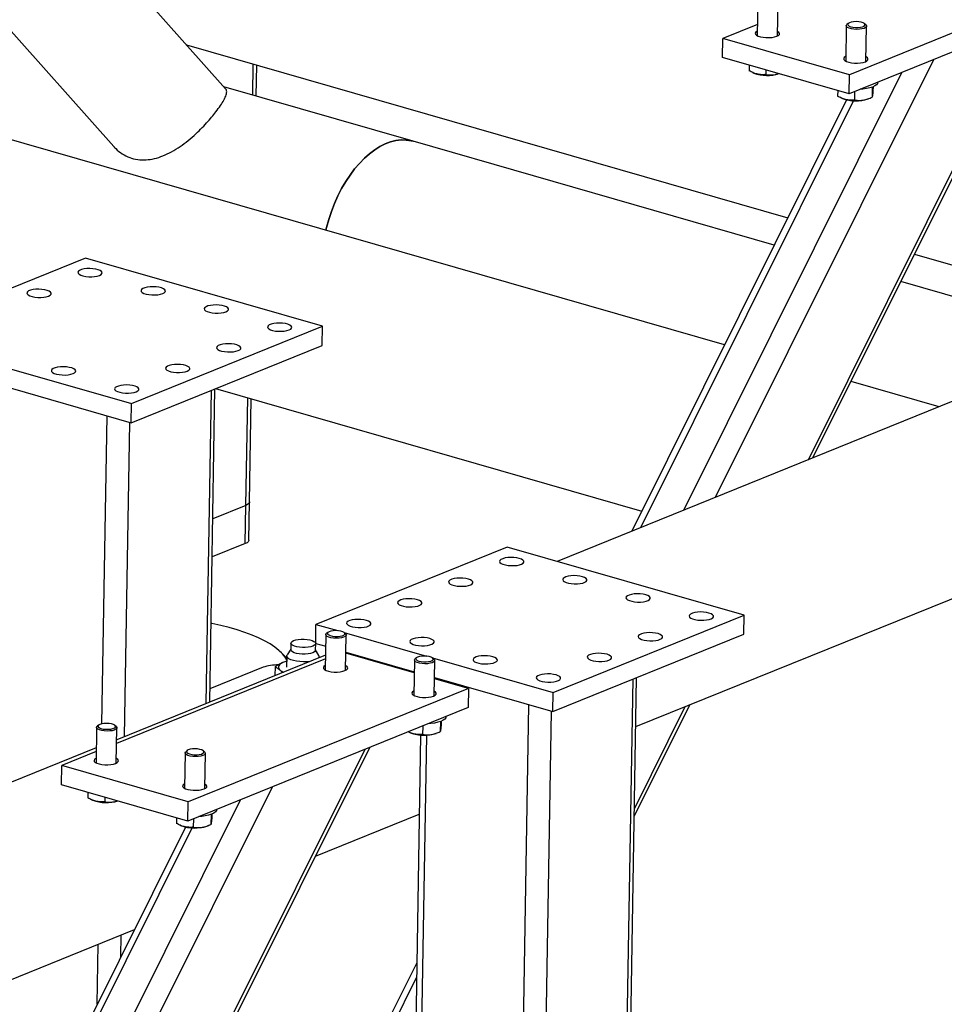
# Model space of a CAD drawing. Header units: millimetres. Extents: x 5 to 589, y 5 to 415.
# Tile 12 of 90: x 88 to 101, y 58 to 71. Entities that reach past the tile are written whole.
import ezdxf

# ---------------------------------------------------------------- set-up
doc = ezdxf.new("R2010")
doc.units = ezdxf.units.MM
doc.layers.add('TRAIT-FORT', color=4, linetype='Continuous', lineweight=25)

msp = doc.modelspace()

# ---------------------------------------------------------------- linework, layer by layer
at = {"layer": 'TRAIT-FORT', "color": 4, "linetype": 'Continuous', "lineweight": 25}
for p, q in [((90.98, 69.798), (89.026, 71.992)), ((103.015, 71.496), (99.284, 69.986)), ((103.011, 71.242), (99.28, 69.732)), ((98.065, 70.977), (98.057, 70.507)), ((98.327, 70.502), (98.335, 70.973)), ((87.905, 70.813), (89.493, 69.029)), ((98.738, 64.86), (101.641, 70.688)), ((98.799, 64.885), (101.703, 70.713)), ((99.27, 70.67), (99.252, 70.655)), ((99.504, 70.65), (99.487, 70.666)), ((98.059, 70.656), (97.601, 70.47)), ((99.243, 70.638), (99.235, 70.168)), ((99.505, 70.163), (99.513, 70.634)), ((97.597, 70.216), (97.601, 70.47)), ((99.284, 69.986), (97.601, 70.47)), ((90.458, 70.384), (98.465, 68.08)), ((97.503, 64.361), (100.407, 70.188)), ((99.28, 69.732), (97.597, 70.216)), ((91.342, 69.715), (91.349, 70.128)), ((91.389, 69.701), (91.396, 70.114)), ((97.079, 64.189), (99.983, 70.016)), ((97.951, 70.114), (97.949, 70.04)), ((97.993, 70.018), (98.013, 70.009)), ((98.174, 70.05), (98.173, 69.988)), ((99.28, 69.732), (99.284, 69.986)), ((99.663, 69.886), (99.663, 69.887)), ((97.622, 66.388), (85.553, 69.861)), ((93.476, 69.101), (90.955, 69.826)), ((99.129, 69.775), (99.128, 69.701)), ((99.353, 69.762), (99.351, 69.649)), ((99.589, 69.821), (99.587, 69.687)), ((99.599, 69.825), (99.598, 69.776)), ((99.248, 69.652), (96.387, 63.909)), ((96.507, 63.957), (99.338, 69.64)), ((99.171, 69.679), (99.191, 69.67)), ((99.532, 69.664), (99.559, 69.675)), ((98.284, 67.717), (93.476, 69.101)), ((89.114, 67.545), (86.57, 66.515)), ((92.269, 66.637), (89.114, 67.545)), ((100.15, 67.596), (103.029, 66.767)), ((102.575, 66.483), (99.969, 67.233)), ((89.725, 65.607), (92.269, 66.637)), ((92.265, 66.383), (92.269, 66.637)), ((86.57, 66.515), (89.725, 65.607)), ((89.721, 65.353), (92.265, 66.383)), ((102.574, 66.413), (95.393, 63.507)), ((86.565, 66.261), (89.721, 65.353)), ((100.481, 65.566), (99.307, 65.904)), ((90.72, 61.615), (90.791, 65.786)), ((90.768, 61.634), (90.838, 65.805)), ((90.844, 65.807), (96.519, 64.175)), ((91.25, 64.253), (91.274, 65.684)), ((89.721, 65.353), (89.725, 65.607)), ((91.298, 64.298), (91.321, 65.67)), ((89.334, 61.344), (89.403, 65.444)), ((89.635, 61.176), (89.706, 65.357)), ((96.441, 61.307), (104.935, 64.745)), ((91.25, 64.253), (90.809, 64.075)), ((91.242, 63.745), (91.25, 64.253)), ((91.29, 63.789), (91.298, 64.298)), ((91.242, 63.745), (90.801, 63.566)), ((94.727, 63.698), (92.183, 62.668)), ((97.883, 62.79), (94.727, 63.698)), ((92.179, 62.414), (92.183, 62.668)), ((92.183, 62.668), (92.475, 62.585)), ((95.339, 61.76), (97.883, 62.79)), ((97.879, 62.536), (97.883, 62.79)), ((92.343, 62.562), (92.325, 62.547)), ((92.557, 62.561), (93.653, 62.246)), ((92.577, 62.543), (92.559, 62.559)), ((95.335, 61.506), (97.879, 62.536)), ((91.849, 62.419), (91.848, 62.33)), ((92.177, 62.324), (92.179, 62.413)), ((92.179, 62.414), (92.313, 62.376)), ((92.315, 62.531), (92.307, 62.061)), ((92.578, 62.056), (92.586, 62.526)), ((91.724, 62.291), (91.699, 62.313)), ((91.848, 62.336), (91.8, 62.262)), ((92.223, 62.255), (92.177, 62.33)), ((93.491, 62.022), (92.581, 62.284)), ((92.582, 62.298), (93.491, 62.037)), ((92.31, 62.21), (89.529, 61.084)), ((92.311, 62.259), (89.53, 61.133)), ((91.794, 62.178), (91.756, 62.166)), ((91.795, 62.247), (91.792, 62.097)), ((92.227, 62.225), (92.227, 62.24)), ((93.493, 62.192), (93.486, 61.722)), ((93.521, 62.223), (93.503, 62.208)), ((93.735, 62.222), (95.339, 61.76)), ((93.755, 62.204), (93.738, 62.22)), ((93.756, 61.717), (93.764, 62.187)), ((91.478, 62.097), (90.771, 61.811)), ((91.638, 62.101), (91.636, 61.986)), ((91.706, 62.058), (91.737, 62.027)), ((93.76, 61.959), (95.335, 61.506)), ((94.213, 61.814), (93.76, 61.945)), ((96.073, 42.312), (96.405, 61.939)), ((96.121, 42.357), (96.452, 61.958)), ((94.213, 61.814), (90.482, 60.304)), ((94.213, 61.814), (94.209, 61.56)), ((95.335, 61.506), (95.339, 61.76)), ((94.209, 61.56), (90.477, 60.05)), ((94.684, 41.866), (95.017, 61.598)), ((94.988, 41.873), (95.319, 61.511)), ((96.421, 60.112), (97.161, 61.598)), ((96.423, 60.214), (97.1, 61.573)), ((93.839, 61.375), (93.837, 61.24)), ((93.85, 61.379), (93.849, 61.33)), ((93.913, 61.44), (93.913, 61.441)), ((89.262, 61.295), (89.255, 60.825)), ((89.29, 61.327), (89.272, 61.311)), ((89.524, 61.307), (89.507, 61.323)), ((89.525, 60.82), (89.533, 61.291)), ((93.422, 61.232), (93.441, 61.223)), ((93.604, 61.315), (93.602, 61.203)), ((93.783, 61.218), (93.809, 61.228)), ((93.576, 61.194), (93.257, 42.312)), ((93.337, 42.253), (93.657, 61.194)), ((89.258, 61.023), (80.977, 57.671)), ((82.215, 39.585), (92.9, 61.031)), ((82.217, 39.687), (92.839, 61.006)), ((89.257, 60.974), (88.798, 60.788)), ((90.468, 60.988), (90.45, 60.972)), ((90.702, 60.968), (90.685, 60.984)), ((90.441, 60.956), (90.433, 60.486)), ((90.703, 60.481), (90.711, 60.952)), ((88.794, 60.534), (88.798, 60.788)), ((90.482, 60.304), (88.798, 60.788)), ((82.251, 41.734), (91.604, 60.506)), ((90.477, 60.05), (88.794, 60.534)), ((82.321, 42.554), (91.18, 60.334)), ((89.148, 60.432), (89.147, 60.357)), ((89.191, 60.335), (89.21, 60.327)), ((89.372, 60.368), (89.371, 60.306)), ((90.477, 60.05), (90.482, 60.304)), ((90.86, 60.204), (90.86, 60.205)), ((90.326, 60.093), (90.325, 60.018)), ((90.551, 60.079), (90.549, 59.967)), ((90.786, 60.139), (90.784, 60.005)), ((90.797, 60.143), (90.796, 60.094)), ((92.178, 59.581), (93.558, 60.14)), ((90.446, 59.97), (82.066, 43.151)), ((82.149, 43.127), (90.536, 59.958)), ((90.369, 59.996), (90.389, 59.988)), ((90.73, 59.982), (90.756, 59.993)), ((82.025, 55.471), (89.766, 58.605)), ((89.585, 58.243), (89.59, 58.534)), ((89.271, 57.611), (89.284, 58.41)), ((93.525, 58.164), (90.868, 52.833)), ((90.952, 52.809), (93.521, 57.966))]:
    msp.add_line(p, q, dxfattribs=at)
at = {"layer": 'TRAIT-FORT', "color": 4, "linetype": 'Continuous', "lineweight": 25, "flags": 128}
for points in [[(99.262, 70.657), (99.266, 70.646), (99.28, 70.635), (99.302, 70.625), (99.331, 70.619), (99.365, 70.615), (99.399, 70.615), (99.432, 70.618), (99.46, 70.625), (99.481, 70.634), (99.492, 70.645), (99.494, 70.656), (99.485, 70.668), (99.467, 70.678), (99.441, 70.686), (99.409, 70.691), (99.375, 70.693), (99.341, 70.692), (99.31, 70.687), (99.285, 70.679), (99.269, 70.669), (99.262, 70.657)], [(98.058, 70.568), (98.055, 70.566), (98.038, 70.554), (98.031, 70.54), (98.034, 70.526), (98.047, 70.513), (98.069, 70.501), (98.099, 70.492), (98.135, 70.485), (98.174, 70.481), (98.215, 70.48), (98.254, 70.483), (98.289, 70.49), (98.319, 70.499)], [(98.319, 70.499), (98.34, 70.51), (98.352, 70.523), (98.354, 70.537), (98.346, 70.55), (98.328, 70.563), (98.328, 70.563)], [(99.243, 70.64), (99.25, 70.652), (99.252, 70.655)], [(99.504, 70.65), (99.513, 70.638), (99.511, 70.626), (99.5, 70.614), (99.479, 70.604), (99.451, 70.596), (99.418, 70.592), (99.381, 70.59), (99.345, 70.592), (99.311, 70.597), (99.282, 70.605), (99.26, 70.616), (99.247, 70.628), (99.243, 70.64), (99.243, 70.64)], [(99.236, 70.229), (99.233, 70.227), (99.216, 70.215), (99.209, 70.201), (99.212, 70.187), (99.225, 70.174), (99.247, 70.162), (99.277, 70.153), (99.313, 70.146), (99.352, 70.142), (99.393, 70.141), (99.432, 70.144), (99.468, 70.151), (99.497, 70.16)], [(99.497, 70.16), (99.518, 70.171), (99.53, 70.184), (99.532, 70.198), (99.524, 70.211), (99.506, 70.224), (99.506, 70.224)], [(99.663, 69.886), (99.659, 69.871), (99.646, 69.854), (99.624, 69.838), (99.594, 69.823), (99.556, 69.811), (99.513, 69.801), (99.464, 69.795), (99.427, 69.792)], [(92.313, 67.916), (92.322, 67.951), (92.353, 68.06), (92.388, 68.167), (92.429, 68.272), (92.475, 68.373), (92.525, 68.47), (92.579, 68.563), (92.636, 68.65), (92.697, 68.732), (92.761, 68.806), (92.827, 68.874), (92.895, 68.934), (92.965, 68.987), (93.035, 69.031), (93.106, 69.066), (93.177, 69.093), (93.248, 69.11), (93.317, 69.118), (93.385, 69.117), (93.451, 69.107), (93.476, 69.101)], [(93.476, 69.101), (93.451, 69.107), (93.385, 69.117), (93.317, 69.118), (93.248, 69.11), (93.177, 69.093), (93.106, 69.066), (93.035, 69.031), (92.965, 68.987), (92.895, 68.934), (92.827, 68.874), (92.761, 68.806), (92.697, 68.732), (92.636, 68.65), (92.579, 68.563), (92.525, 68.47), (92.475, 68.373), (92.429, 68.272), (92.388, 68.167), (92.353, 68.06), (92.322, 67.951), (92.313, 67.916)], [(89.301, 67.315), (89.322, 67.326), (89.334, 67.339), (89.337, 67.353), (89.328, 67.366), (89.311, 67.379), (89.284, 67.39), (89.251, 67.398), (89.213, 67.404), (89.173, 67.406), (89.133, 67.405), (89.095, 67.4), (89.062, 67.392), (89.037, 67.382), (89.02, 67.37), (89.013, 67.356), (89.016, 67.343), (89.029, 67.329), (89.051, 67.317), (89.081, 67.308), (89.117, 67.301), (89.157, 67.297), (89.197, 67.296), (89.236, 67.299), (89.272, 67.306), (89.301, 67.315)], [(88.623, 67.04), (88.644, 67.052), (88.656, 67.065), (88.658, 67.078), (88.65, 67.092), (88.632, 67.104), (88.606, 67.115), (88.573, 67.124), (88.535, 67.129), (88.494, 67.131), (88.454, 67.13), (88.417, 67.125), (88.384, 67.118), (88.358, 67.107), (88.342, 67.095), (88.334, 67.082), (88.338, 67.068), (88.351, 67.055), (88.373, 67.043), (88.403, 67.033), (88.439, 67.026), (88.478, 67.022), (88.519, 67.022), (88.558, 67.025), (88.593, 67.031), (88.623, 67.04)], [(90.143, 67.073), (90.164, 67.084), (90.176, 67.097), (90.178, 67.111), (90.17, 67.124), (90.152, 67.137), (90.126, 67.148), (90.093, 67.156), (90.055, 67.162), (90.014, 67.164), (89.974, 67.163), (89.936, 67.158), (89.904, 67.15), (89.878, 67.14), (89.862, 67.128), (89.854, 67.114), (89.858, 67.1), (89.871, 67.087), (89.893, 67.075), (89.923, 67.066), (89.959, 67.059), (89.998, 67.055), (90.039, 67.054), (90.078, 67.057), (90.113, 67.064), (90.143, 67.073)], [(90.984, 66.831), (91.006, 66.842), (91.018, 66.855), (91.02, 66.869), (91.011, 66.882), (90.994, 66.895), (90.967, 66.906), (90.934, 66.914), (90.896, 66.92), (90.856, 66.922), (90.816, 66.92), (90.778, 66.916), (90.745, 66.908), (90.72, 66.898), (90.703, 66.885), (90.696, 66.872), (90.699, 66.858), (90.712, 66.845), (90.734, 66.833), (90.764, 66.823), (90.8, 66.816), (90.84, 66.813), (90.88, 66.812), (90.92, 66.815), (90.955, 66.821), (90.984, 66.831)], [(91.826, 66.588), (91.847, 66.6), (91.859, 66.613), (91.861, 66.626), (91.853, 66.64), (91.835, 66.653), (91.809, 66.664), (91.776, 66.672), (91.738, 66.677), (91.697, 66.68), (91.657, 66.678), (91.62, 66.674), (91.587, 66.666), (91.561, 66.656), (91.545, 66.643), (91.538, 66.63), (91.541, 66.616), (91.554, 66.603), (91.576, 66.591), (91.606, 66.581), (91.642, 66.574), (91.681, 66.57), (91.722, 66.57), (91.761, 66.573), (91.796, 66.579), (91.826, 66.588)], [(91.147, 66.314), (91.169, 66.325), (91.181, 66.338), (91.183, 66.352), (91.175, 66.365), (91.157, 66.378), (91.131, 66.389), (91.097, 66.397), (91.059, 66.403), (91.019, 66.405), (90.979, 66.404), (90.941, 66.399), (90.909, 66.391), (90.883, 66.381), (90.866, 66.369), (90.859, 66.355), (90.862, 66.342), (90.875, 66.328), (90.897, 66.316), (90.927, 66.307), (90.963, 66.3), (91.003, 66.296), (91.043, 66.295), (91.083, 66.298), (91.118, 66.305), (91.147, 66.314)], [(88.949, 66.007), (88.97, 66.018), (88.982, 66.031), (88.984, 66.045), (88.976, 66.058), (88.959, 66.071), (88.932, 66.082), (88.899, 66.09), (88.861, 66.096), (88.821, 66.098), (88.78, 66.097), (88.743, 66.092), (88.71, 66.084), (88.685, 66.074), (88.668, 66.062), (88.661, 66.048), (88.664, 66.034), (88.677, 66.021), (88.699, 66.009), (88.729, 66), (88.765, 65.993), (88.804, 65.989), (88.845, 65.988), (88.884, 65.991), (88.92, 65.998), (88.949, 66.007)], [(90.469, 66.039), (90.49, 66.051), (90.502, 66.064), (90.504, 66.077), (90.496, 66.091), (90.478, 66.103), (90.452, 66.114), (90.419, 66.123), (90.381, 66.128), (90.341, 66.13), (90.3, 66.129), (90.263, 66.124), (90.23, 66.117), (90.205, 66.106), (90.188, 66.094), (90.181, 66.081), (90.184, 66.067), (90.197, 66.054), (90.219, 66.042), (90.249, 66.032), (90.285, 66.025), (90.324, 66.021), (90.365, 66.021), (90.404, 66.024), (90.44, 66.03), (90.469, 66.039)], [(89.79, 65.765), (89.812, 65.776), (89.824, 65.789), (89.826, 65.803), (89.818, 65.816), (89.8, 65.829), (89.774, 65.84), (89.741, 65.848), (89.703, 65.854), (89.662, 65.856), (89.622, 65.855), (89.584, 65.85), (89.552, 65.842), (89.526, 65.832), (89.509, 65.82), (89.502, 65.806), (89.505, 65.792), (89.518, 65.779), (89.541, 65.767), (89.571, 65.758), (89.606, 65.751), (89.646, 65.747), (89.687, 65.746), (89.726, 65.749), (89.761, 65.755), (89.79, 65.765)], [(91.298, 64.298), (91.297, 64.292), (91.289, 64.278), (91.273, 64.265), (91.25, 64.253)], [(91.298, 64.298), (91.297, 64.292), (91.289, 64.278), (91.273, 64.265), (91.25, 64.253)], [(91.29, 63.789), (91.289, 63.783), (91.281, 63.769), (91.265, 63.756), (91.242, 63.745)], [(94.89, 63.546), (94.856, 63.553), (94.817, 63.558), (94.776, 63.559), (94.737, 63.557), (94.7, 63.552), (94.669, 63.543), (94.646, 63.532), (94.631, 63.52), (94.627, 63.506), (94.632, 63.492), (94.648, 63.479), (94.672, 63.468), (94.704, 63.459), (94.741, 63.453), (94.781, 63.45), (94.821, 63.45), (94.86, 63.454), (94.894, 63.461), (94.921, 63.471), (94.94, 63.483), (94.95, 63.496), (94.949, 63.51), (94.939, 63.523), (94.919, 63.535), (94.89, 63.546)], [(94.212, 63.271), (94.177, 63.279), (94.139, 63.283), (94.098, 63.285), (94.058, 63.283), (94.022, 63.277), (93.991, 63.269), (93.967, 63.258), (93.953, 63.245), (93.948, 63.231), (93.954, 63.218), (93.969, 63.205), (93.993, 63.193), (94.025, 63.184), (94.062, 63.178), (94.102, 63.175), (94.143, 63.176), (94.181, 63.179), (94.215, 63.186), (94.243, 63.196), (94.262, 63.208), (94.271, 63.221), (94.271, 63.235), (94.26, 63.248), (94.24, 63.261), (94.212, 63.271)], [(95.732, 63.303), (95.697, 63.311), (95.659, 63.316), (95.618, 63.317), (95.578, 63.315), (95.542, 63.31), (95.511, 63.301), (95.487, 63.29), (95.473, 63.278), (95.468, 63.264), (95.474, 63.25), (95.489, 63.237), (95.513, 63.226), (95.545, 63.217), (95.582, 63.211), (95.622, 63.208), (95.663, 63.208), (95.701, 63.212), (95.735, 63.219), (95.763, 63.229), (95.782, 63.24), (95.791, 63.254), (95.791, 63.267), (95.78, 63.281), (95.76, 63.293), (95.732, 63.303)], [(96.574, 63.061), (96.539, 63.069), (96.5, 63.074), (96.46, 63.075), (96.42, 63.073), (96.383, 63.067), (96.352, 63.059), (96.329, 63.048), (96.314, 63.035), (96.31, 63.022), (96.315, 63.008), (96.331, 62.995), (96.355, 62.984), (96.387, 62.975), (96.424, 62.968), (96.464, 62.965), (96.504, 62.966), (96.543, 62.97), (96.577, 62.977), (96.604, 62.986), (96.623, 62.998), (96.633, 63.012), (96.632, 63.025), (96.622, 63.039), (96.602, 63.051), (96.574, 63.061)], [(93.534, 62.996), (93.499, 63.004), (93.46, 63.009), (93.42, 63.01), (93.38, 63.008), (93.343, 63.002), (93.312, 62.994), (93.289, 62.983), (93.274, 62.97), (93.27, 62.957), (93.275, 62.943), (93.291, 62.93), (93.315, 62.919), (93.347, 62.91), (93.384, 62.903), (93.424, 62.9), (93.464, 62.901), (93.503, 62.905), (93.537, 62.912), (93.564, 62.922), (93.583, 62.933), (93.593, 62.947), (93.592, 62.96), (93.582, 62.974), (93.562, 62.986), (93.534, 62.996)], [(97.415, 62.819), (97.38, 62.827), (97.342, 62.832), (97.301, 62.833), (97.261, 62.831), (97.225, 62.825), (97.194, 62.817), (97.17, 62.806), (97.156, 62.793), (97.151, 62.78), (97.157, 62.766), (97.172, 62.753), (97.197, 62.742), (97.228, 62.733), (97.265, 62.726), (97.305, 62.723), (97.346, 62.724), (97.384, 62.728), (97.418, 62.735), (97.446, 62.744), (97.465, 62.756), (97.474, 62.769), (97.474, 62.783), (97.463, 62.797), (97.443, 62.809), (97.415, 62.819)], [(91.794, 62.198), (91.773, 62.231), (91.736, 62.277), (91.69, 62.322), (91.635, 62.365), (91.571, 62.408), (91.499, 62.449), (91.419, 62.488), (91.332, 62.525), (91.237, 62.561), (91.136, 62.594), (91.028, 62.625), (90.915, 62.653), (90.797, 62.679), (90.786, 62.681)], [(92.855, 62.722), (92.821, 62.729), (92.782, 62.734), (92.741, 62.735), (92.701, 62.733), (92.665, 62.728), (92.634, 62.719), (92.61, 62.709), (92.596, 62.696), (92.591, 62.682), (92.597, 62.669), (92.612, 62.656), (92.637, 62.644), (92.668, 62.635), (92.705, 62.629), (92.745, 62.626), (92.786, 62.626), (92.824, 62.63), (92.858, 62.637), (92.886, 62.647), (92.905, 62.659), (92.915, 62.672), (92.914, 62.686), (92.903, 62.699), (92.883, 62.711), (92.855, 62.722)], [(92.315, 62.533), (92.322, 62.545), (92.325, 62.547)], [(92.577, 62.543), (92.585, 62.531), (92.583, 62.518), (92.572, 62.507), (92.551, 62.497), (92.523, 62.489), (92.49, 62.484), (92.454, 62.483), (92.417, 62.485), (92.383, 62.49), (92.354, 62.498), (92.332, 62.508), (92.319, 62.52), (92.315, 62.533), (92.315, 62.533)], [(92.335, 62.55), (92.338, 62.538), (92.352, 62.527), (92.374, 62.518), (92.403, 62.511), (92.437, 62.508), (92.471, 62.507), (92.504, 62.511), (92.532, 62.517), (92.553, 62.526), (92.565, 62.537), (92.566, 62.549), (92.558, 62.56), (92.539, 62.571), (92.513, 62.579), (92.482, 62.584), (92.447, 62.586), (92.413, 62.584), (92.382, 62.579), (92.358, 62.571), (92.341, 62.561), (92.335, 62.55)], [(96.737, 62.545), (96.702, 62.552), (96.663, 62.557), (96.623, 62.558), (96.583, 62.556), (96.546, 62.551), (96.515, 62.542), (96.492, 62.531), (96.477, 62.519), (96.473, 62.505), (96.478, 62.491), (96.494, 62.478), (96.518, 62.467), (96.55, 62.458), (96.587, 62.452), (96.627, 62.449), (96.667, 62.449), (96.706, 62.453), (96.74, 62.46), (96.767, 62.47), (96.786, 62.482), (96.796, 62.495), (96.795, 62.509), (96.785, 62.522), (96.765, 62.534), (96.737, 62.545)], [(92.142, 62.379), (92.114, 62.37), (92.08, 62.364), (92.041, 62.361), (92.002, 62.361), (91.963, 62.364), (91.927, 62.37), (91.896, 62.379), (91.872, 62.39), (91.856, 62.403), (91.849, 62.416), (91.852, 62.429), (91.865, 62.442), (91.886, 62.453), (91.914, 62.462), (91.948, 62.468), (91.987, 62.472), (92.026, 62.472), (92.065, 62.468), (92.101, 62.462), (92.132, 62.453), (92.156, 62.442), (92.172, 62.43), (92.179, 62.416), (92.176, 62.403), (92.163, 62.39), (92.142, 62.379)], [(93.697, 62.48), (93.662, 62.487), (93.623, 62.492), (93.583, 62.493), (93.543, 62.491), (93.506, 62.486), (93.475, 62.477), (93.452, 62.466), (93.437, 62.454), (93.433, 62.44), (93.438, 62.426), (93.454, 62.413), (93.478, 62.402), (93.51, 62.393), (93.547, 62.387), (93.587, 62.384), (93.627, 62.384), (93.666, 62.388), (93.7, 62.395), (93.727, 62.405), (93.746, 62.417), (93.756, 62.43), (93.756, 62.444), (93.745, 62.457), (93.725, 62.469), (93.697, 62.48)], [(91.724, 62.291), (91.761, 62.254), (91.794, 62.214)], [(92.177, 62.324), (92.174, 62.314), (92.162, 62.301), (92.141, 62.29), (92.112, 62.281), (92.078, 62.275), (92.04, 62.272), (92, 62.272), (91.961, 62.275), (91.925, 62.281), (91.894, 62.29), (91.87, 62.301), (91.854, 62.314), (91.848, 62.327), (91.848, 62.33)], [(96.058, 62.27), (96.024, 62.278), (95.985, 62.282), (95.944, 62.284), (95.904, 62.282), (95.868, 62.276), (95.837, 62.268), (95.813, 62.257), (95.799, 62.244), (95.794, 62.231), (95.8, 62.217), (95.815, 62.204), (95.84, 62.192), (95.871, 62.183), (95.908, 62.177), (95.948, 62.174), (95.989, 62.175), (96.027, 62.178), (96.061, 62.185), (96.089, 62.195), (96.108, 62.207), (96.118, 62.22), (96.117, 62.234), (96.106, 62.247), (96.086, 62.26), (96.058, 62.27)], [(91.756, 62.166), (91.732, 62.154), (91.712, 62.142), (91.697, 62.129), (91.688, 62.115), (91.684, 62.101), (91.686, 62.086), (91.693, 62.072), (91.706, 62.058)], [(91.794, 62.179), (91.785, 62.176), (91.756, 62.166)], [(92.106, 62.176), (92.063, 62.171), (92.017, 62.17), (91.97, 62.172), (91.925, 62.177), (91.885, 62.186), (91.85, 62.197), (91.823, 62.21), (91.804, 62.225), (91.796, 62.241), (91.797, 62.256), (91.8, 62.262)], [(93.494, 62.194), (93.5, 62.206), (93.503, 62.208)], [(93.755, 62.204), (93.763, 62.192), (93.761, 62.179), (93.75, 62.168), (93.729, 62.158), (93.701, 62.15), (93.668, 62.145), (93.632, 62.144), (93.595, 62.146), (93.561, 62.151), (93.532, 62.159), (93.51, 62.169), (93.497, 62.181), (93.494, 62.194), (93.494, 62.194)], [(93.513, 62.211), (93.516, 62.199), (93.53, 62.188), (93.552, 62.179), (93.582, 62.172), (93.615, 62.169), (93.65, 62.168), (93.682, 62.172), (93.71, 62.178), (93.731, 62.187), (93.743, 62.198), (93.744, 62.21), (93.736, 62.221), (93.717, 62.232), (93.691, 62.24), (93.66, 62.245), (93.625, 62.247), (93.591, 62.245), (93.561, 62.24), (93.536, 62.232), (93.519, 62.222), (93.513, 62.211)], [(94.538, 62.237), (94.504, 62.245), (94.465, 62.25), (94.424, 62.251), (94.384, 62.249), (94.348, 62.244), (94.317, 62.235), (94.293, 62.224), (94.279, 62.212), (94.274, 62.198), (94.28, 62.184), (94.295, 62.171), (94.32, 62.16), (94.351, 62.151), (94.388, 62.145), (94.428, 62.142), (94.469, 62.142), (94.507, 62.146), (94.541, 62.153), (94.569, 62.163), (94.588, 62.174), (94.598, 62.188), (94.597, 62.201), (94.587, 62.215), (94.566, 62.227), (94.538, 62.237)], [(92.308, 62.121), (92.305, 62.12), (92.288, 62.107), (92.281, 62.094), (92.284, 62.08), (92.297, 62.067), (92.319, 62.055), (92.349, 62.045), (92.385, 62.038), (92.425, 62.034), (92.465, 62.034), (92.505, 62.037), (92.54, 62.043), (92.569, 62.052)], [(92.569, 62.052), (92.591, 62.064), (92.603, 62.077), (92.605, 62.09), (92.597, 62.104), (92.579, 62.117), (92.579, 62.117)], [(95.38, 61.995), (95.345, 62.003), (95.306, 62.008), (95.266, 62.009), (95.226, 62.007), (95.189, 62.001), (95.158, 61.993), (95.135, 61.982), (95.121, 61.969), (95.116, 61.956), (95.122, 61.942), (95.137, 61.929), (95.161, 61.918), (95.193, 61.909), (95.23, 61.902), (95.27, 61.899), (95.31, 61.9), (95.349, 61.904), (95.383, 61.911), (95.41, 61.921), (95.43, 61.932), (95.439, 61.946), (95.439, 61.959), (95.428, 61.973), (95.408, 61.985), (95.38, 61.995)], [(93.487, 61.782), (93.483, 61.781), (93.466, 61.768), (93.459, 61.755), (93.462, 61.741), (93.475, 61.728), (93.498, 61.716), (93.528, 61.706), (93.563, 61.699), (93.603, 61.695), (93.644, 61.695), (93.683, 61.698), (93.718, 61.704), (93.747, 61.713)], [(93.747, 61.713), (93.769, 61.725), (93.781, 61.738), (93.783, 61.751), (93.775, 61.765), (93.757, 61.778), (93.757, 61.778)], [(93.913, 61.44), (93.91, 61.425), (93.897, 61.407), (93.875, 61.391), (93.844, 61.377), (93.807, 61.365), (93.763, 61.355), (93.714, 61.348), (93.678, 61.345)], [(89.263, 61.297), (89.269, 61.309), (89.272, 61.311)], [(89.524, 61.307), (89.532, 61.295), (89.53, 61.283), (89.519, 61.271), (89.498, 61.261), (89.47, 61.253), (89.437, 61.249), (89.401, 61.247), (89.364, 61.249), (89.33, 61.254), (89.301, 61.262), (89.279, 61.273), (89.266, 61.284), (89.263, 61.297), (89.263, 61.297)], [(89.282, 61.314), (89.285, 61.302), (89.299, 61.291), (89.321, 61.282), (89.351, 61.275), (89.384, 61.272), (89.419, 61.272), (89.451, 61.275), (89.479, 61.281), (89.5, 61.291), (89.512, 61.301), (89.513, 61.313), (89.505, 61.325), (89.486, 61.335), (89.46, 61.343), (89.429, 61.348), (89.394, 61.35), (89.36, 61.348), (89.33, 61.344), (89.305, 61.336), (89.288, 61.326), (89.282, 61.314)], [(90.441, 60.958), (90.447, 60.97), (90.45, 60.972)], [(90.702, 60.968), (90.71, 60.956), (90.709, 60.944), (90.697, 60.932), (90.677, 60.922), (90.649, 60.914), (90.615, 60.91), (90.579, 60.908), (90.542, 60.91), (90.508, 60.915), (90.479, 60.923), (90.457, 60.934), (90.444, 60.946), (90.441, 60.958), (90.441, 60.958)], [(90.46, 60.975), (90.464, 60.963), (90.477, 60.953), (90.5, 60.943), (90.529, 60.936), (90.562, 60.933), (90.597, 60.933), (90.63, 60.936), (90.658, 60.942), (90.678, 60.952), (90.69, 60.962), (90.692, 60.974), (90.683, 60.986), (90.665, 60.996), (90.639, 61.004), (90.607, 61.009), (90.573, 61.011), (90.538, 61.009), (90.508, 61.005), (90.483, 60.997), (90.467, 60.987), (90.46, 60.975)], [(89.256, 60.886), (89.252, 60.884), (89.235, 60.872), (89.228, 60.858), (89.231, 60.844), (89.244, 60.831), (89.267, 60.819), (89.297, 60.81), (89.332, 60.803), (89.372, 60.799), (89.412, 60.798), (89.452, 60.801), (89.487, 60.808), (89.516, 60.817)], [(89.516, 60.817), (89.538, 60.828), (89.55, 60.841), (89.552, 60.855), (89.544, 60.868), (89.526, 60.881), (89.526, 60.881)], [(90.434, 60.547), (90.43, 60.545), (90.413, 60.533), (90.406, 60.519), (90.409, 60.505), (90.422, 60.492), (90.445, 60.48), (90.475, 60.471), (90.511, 60.464), (90.55, 60.46), (90.591, 60.459), (90.63, 60.462), (90.665, 60.469), (90.695, 60.478)], [(90.695, 60.478), (90.716, 60.489), (90.728, 60.502), (90.73, 60.516), (90.722, 60.529), (90.704, 60.542), (90.704, 60.542)], [(90.86, 60.204), (90.857, 60.189), (90.844, 60.171), (90.822, 60.155), (90.792, 60.141), (90.754, 60.129), (90.71, 60.119), (90.662, 60.112), (90.625, 60.109)]]:
    msp.add_lwpolyline(points, dxfattribs=at)
at = {"layer": 'TRAIT-FORT', "color": 4, "linetype": 'Continuous', "lineweight": 25}
for centre, radius, start, end in [((98.192, 70.494), 0.517, 249.6723, 287.3747), ((99.37, 70.15), 0.512, 249.5554, 288.5101), ((92.199, 62.24), 0.0278, 321.3233, 32.2255), ((91.664, 61.561), 0.567, 88.2719, 109.1011), ((91.828, 62.204), 0.19, 230.3097, 245.509), ((93.62, 61.703), 0.512, 249.5554, 288.5101), ((89.39, 60.812), 0.517, 249.6723, 287.3747), ((90.568, 60.468), 0.512, 249.5554, 288.5101)]:
    msp.add_arc(centre, radius, start, end, dxfattribs=at)
for points, knots in [([(98.173, 69.988), (98.153, 69.987), (98.114, 69.985), (98.056, 69.994), (98, 70.013), (97.967, 70.031), (97.949, 70.04)], [0, 0, 0, 0, 0.264605, 0.534948, 0.765343, 1, 1, 1, 1]), ([(98.173, 69.988), (98.193, 69.986), (98.234, 69.981), (98.292, 69.986), (98.329, 69.997), (98.344, 70.001)], [0, 0, 0, 0, 0.364845, 0.737602, 1, 1, 1, 1]), ([(89.494, 69.029), (89.495, 69.027), (89.519, 68.996), (89.581, 68.947), (89.675, 68.891), (89.782, 68.859), (89.891, 68.849), (90.004, 68.861), (90.118, 68.893), (90.233, 68.943), (90.347, 69.01), (90.458, 69.09), (90.558, 69.175), (90.649, 69.262), (90.727, 69.344), (90.795, 69.422), (90.858, 69.501), (90.914, 69.578), (90.952, 69.641), (90.976, 69.687), (90.993, 69.731), (90.996, 69.768), (90.99, 69.79), (90.98, 69.797), (90.98, 69.798)], [0, 0, 0, 0, 0.003271, 0.052725, 0.103667, 0.152087, 0.201978, 0.24944, 0.298187, 0.34734, 0.39793, 0.446613, 0.496968, 0.541633, 0.587688, 0.631079, 0.675512, 0.734134, 0.794449, 0.832514, 0.870865, 0.949403, 0.997315, 1, 1, 1, 1]), ([(99.598, 69.776), (99.597, 69.757), (99.594, 69.726), (99.59, 69.699), (99.588, 69.69), (99.587, 69.688), (99.587, 69.687)], [0, 0, 0, 0, 0.385549, 0.637642, 0.896546, 1, 1, 1, 1]), ([(99.351, 69.649), (99.332, 69.648), (99.292, 69.646), (99.234, 69.655), (99.179, 69.674), (99.145, 69.692), (99.128, 69.701)], [0, 0, 0, 0, 0.264605, 0.534948, 0.765343, 1, 1, 1, 1]), ([(99.351, 69.649), (99.371, 69.647), (99.413, 69.642), (99.474, 69.648), (99.532, 69.663), (99.568, 69.679), (99.587, 69.687)], [0, 0, 0, 0, 0.264605, 0.534948, 0.765343, 1, 1, 1, 1]), ([(91.756, 62.166), (91.736, 62.157), (91.697, 62.139), (91.658, 62.114), (91.638, 62.101)], [0, 0, 0, 0, 0.497844, 1, 1, 1, 1]), ([(91.638, 62.101), (91.65, 62.096), (91.672, 62.086), (91.695, 62.067), (91.706, 62.058)], [0, 0, 0, 0, 0.498165, 1, 1, 1, 1]), ([(93.602, 61.203), (93.582, 61.201), (93.543, 61.199), (93.485, 61.209), (93.441, 61.223), (93.418, 61.235), (93.412, 61.238)], [0, 0, 0, 0, 0.312628, 0.632035, 0.904245, 1, 1, 1, 1]), ([(93.602, 61.203), (93.622, 61.2), (93.663, 61.196), (93.724, 61.201), (93.783, 61.217), (93.819, 61.233), (93.837, 61.24)], [0, 0, 0, 0, 0.264605, 0.534948, 0.765343, 1, 1, 1, 1]), ([(93.849, 61.33), (93.847, 61.311), (93.844, 61.279), (93.841, 61.253), (93.839, 61.244), (93.837, 61.241), (93.837, 61.24)], [0, 0, 0, 0, 0.385549, 0.637642, 0.896546, 1, 1, 1, 1]), ([(89.371, 60.306), (89.351, 60.305), (89.312, 60.303), (89.253, 60.312), (89.198, 60.331), (89.164, 60.349), (89.147, 60.357)], [0, 0, 0, 0, 0.264605, 0.534948, 0.765343, 1, 1, 1, 1]), ([(89.371, 60.306), (89.391, 60.304), (89.432, 60.299), (89.49, 60.304), (89.527, 60.314), (89.542, 60.319)], [0, 0, 0, 0, 0.364845, 0.737602, 1, 1, 1, 1]), ([(90.796, 60.094), (90.794, 60.075), (90.792, 60.043), (90.788, 60.017), (90.786, 60.008), (90.785, 60.005), (90.784, 60.005)], [0, 0, 0, 0, 0.385549, 0.637642, 0.896546, 1, 1, 1, 1]), ([(90.549, 59.967), (90.529, 59.966), (90.49, 59.964), (90.432, 59.973), (90.376, 59.992), (90.342, 60.01), (90.325, 60.018)], [0, 0, 0, 0, 0.264605, 0.534948, 0.765343, 1, 1, 1, 1]), ([(90.549, 59.967), (90.569, 59.965), (90.61, 59.96), (90.671, 59.966), (90.73, 59.981), (90.766, 59.997), (90.784, 60.005)], [0, 0, 0, 0, 0.264605, 0.534948, 0.765343, 1, 1, 1, 1])]:
    msp.add_open_spline(points, degree=3, knots=knots, dxfattribs=at)

doc.saveas('drawing.dxf')
